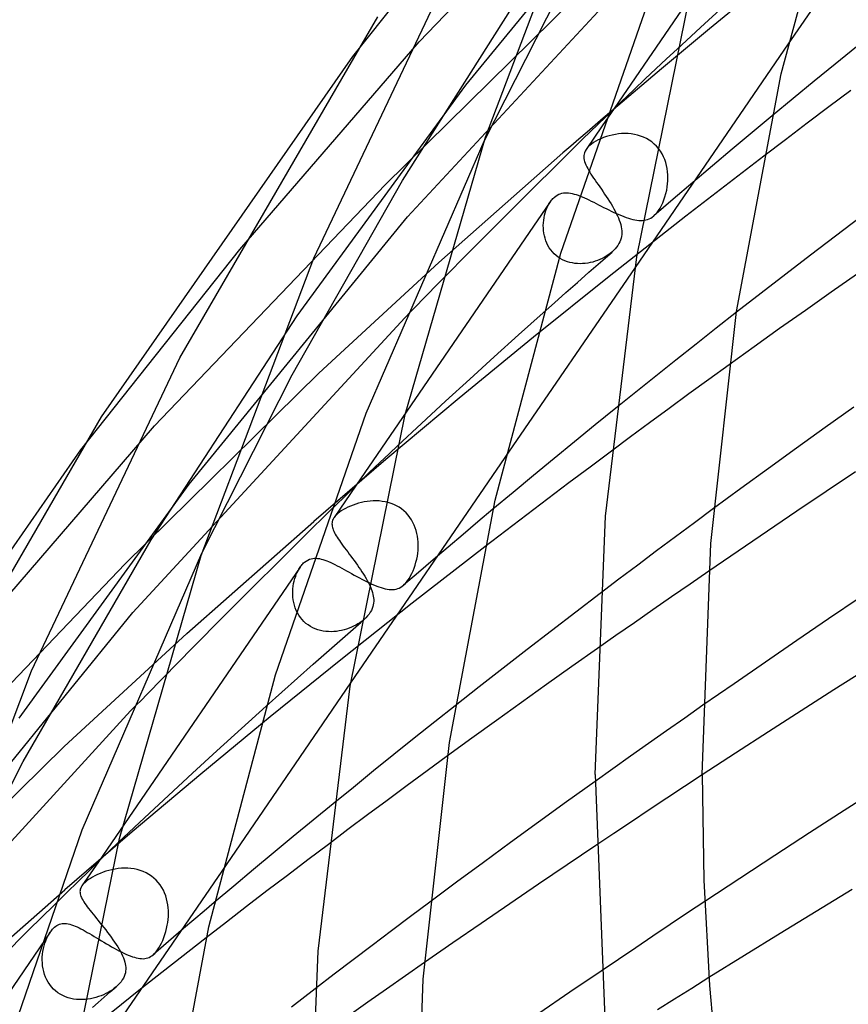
# Model space of a CAD drawing. Header units: millimetres. Extents: x -657 to 657, y -323 to 528.
# Tile 17 of 131: x -496 to -465, y 207 to 244. Entities that reach past the tile are written whole.
import ezdxf

# ---------------------------------------------------------------- set-up
doc = ezdxf.new("R2010")
doc.units = ezdxf.units.MM
doc.layers.add('HIDDEN', color=7, linetype='Continuous')
doc.layers.add('THICK', color=7, linetype='Continuous')

msp = doc.modelspace()

# ---------------------------------------------------------------- linework, layer by layer
at = {"layer": 'HIDDEN'}
for p, q in [((-480.824, 242.999), (-472.382, 251.811)), ((-479.087, 241.381), (-470.996, 251.242)), ((-466.576, 250.675), (-473.541, 240.505)), ((-483.307, 242.456), (-477.476, 249.776)), ((-481.264, 236.455), (-471.118, 247.389)), ((-478.404, 239.286), (-475.079, 245.834)), ((-481.455, 237.812), (-476.827, 245.11)), ((-468.148, 244.991), (-469.971, 243.492)), ((-482.101, 237.654), (-475.066, 244.577)), ((-470.306, 243.54), (-469.423, 244.35)), ((-469.971, 243.492), (-471.775, 241.987)), ((-471.183, 242.73), (-470.306, 243.54)), ((-487.525, 235.237), (-480.824, 242.999)), ((-467.031, 242.931), (-472.755, 234.573)), ((-471.775, 241.987), (-473.56, 240.477)), ((-485.393, 232.756), (-479.087, 241.381)), ((-473.641, 240.408), (-473.945, 240.148)), ((-474.704, 239.371), (-473.869, 240.186)), ((-473.945, 240.148), (-474.249, 239.888)), ((-467.637, 240.232), (-468.382, 239.612)), ((-474.552, 239.628), (-474.855, 239.367)), ((-473.984, 239.857), (-474.587, 238.977)), ((-474.249, 239.888), (-474.552, 239.628)), ((-473.378, 239.558), (-473.495, 239.541)), ((-473.26, 239.569), (-473.378, 239.558)), ((-473.141, 239.573), (-473.26, 239.569)), ((-473.021, 239.57), (-473.141, 239.573)), ((-472.902, 239.56), (-473.021, 239.57)), ((-472.783, 239.541), (-472.902, 239.56)), ((-468.382, 239.612), (-469.123, 238.991)), ((-475.636, 238.454), (-474.704, 239.371)), ((-474.855, 239.367), (-475.157, 239.107)), ((-474.383, 239.181), (-474.45, 239.127)), ((-474.307, 239.233), (-474.383, 239.181)), ((-474.223, 239.284), (-474.307, 239.233)), ((-474.133, 239.333), (-474.223, 239.284)), ((-474.037, 239.378), (-474.133, 239.333)), ((-473.936, 239.419), (-474.037, 239.378)), ((-473.831, 239.457), (-473.936, 239.419)), ((-473.722, 239.49), (-473.831, 239.457)), ((-473.61, 239.518), (-473.722, 239.49)), ((-473.495, 239.541), (-473.61, 239.518)), ((-472.666, 239.515), (-472.783, 239.541)), ((-472.551, 239.481), (-472.666, 239.515)), ((-472.44, 239.438), (-472.551, 239.481)), ((-472.332, 239.386), (-472.44, 239.438)), ((-472.229, 239.326), (-472.332, 239.386)), ((-472.131, 239.258), (-472.229, 239.326)), ((-472.039, 239.181), (-472.131, 239.258)), ((-471.955, 239.098), (-472.039, 239.181)), ((-480.091, 234.754), (-475.458, 238.846)), ((-475.157, 239.107), (-475.458, 238.846)), ((-474.65, 238.854), (-474.664, 238.802)), ((-474.627, 238.909), (-474.65, 238.854)), ((-474.591, 238.971), (-474.627, 238.909)), ((-474.574, 238.995), (-474.591, 238.971)), ((-474.555, 239.02), (-474.574, 238.995)), ((-474.533, 239.046), (-474.555, 239.02)), ((-474.508, 239.072), (-474.533, 239.046)), ((-474.481, 239.099), (-474.508, 239.072)), ((-474.45, 239.127), (-474.481, 239.099)), ((-471.877, 239.008), (-471.955, 239.098)), ((-471.808, 238.913), (-471.877, 239.008)), ((-471.746, 238.812), (-471.808, 238.913)), ((-471.693, 238.708), (-471.746, 238.812)), ((-469.123, 238.991), (-469.862, 238.369)), ((-476.648, 237.45), (-475.636, 238.454)), ((-474.671, 238.749), (-474.673, 238.694)), ((-474.673, 238.694), (-474.668, 238.639)), ((-474.664, 238.802), (-474.671, 238.749)), ((-474.668, 238.639), (-474.658, 238.582)), ((-474.658, 238.582), (-474.642, 238.523)), ((-474.642, 238.523), (-474.621, 238.462)), ((-474.621, 238.462), (-474.595, 238.398)), ((-471.647, 238.6), (-471.693, 238.708)), ((-471.61, 238.489), (-471.647, 238.6)), ((-471.579, 238.377), (-471.61, 238.489)), ((-467.946, 238.731), (-470.857, 236.49)), ((-474.595, 238.398), (-474.564, 238.333)), ((-474.564, 238.333), (-474.528, 238.264)), ((-471.557, 238.263), (-471.579, 238.377)), ((-471.541, 238.148), (-471.557, 238.263)), ((-471.531, 238.033), (-471.541, 238.148)), ((-469.862, 238.369), (-470.597, 237.746)), ((-485.579, 230.555), (-481.455, 237.812)), ((-471.54, 237.69), (-471.531, 237.804)), ((-471.528, 237.918), (-471.531, 238.033)), ((-471.531, 237.804), (-471.528, 237.918)), ((-470.597, 237.746), (-471.329, 237.122)), ((-490.722, 228.645), (-482.101, 237.654)), ((-477.726, 236.375), (-476.648, 237.45)), ((-475.553, 237.324), (-475.494, 237.341)), ((-475.494, 237.341), (-475.433, 237.352)), ((-475.433, 237.352), (-475.371, 237.358)), ((-475.371, 237.358), (-475.307, 237.358)), ((-475.307, 237.358), (-475.241, 237.353)), ((-475.241, 237.353), (-475.174, 237.343)), ((-475.174, 237.343), (-475.105, 237.329)), ((-471.605, 237.328), (-471.576, 237.451)), ((-471.576, 237.451), (-471.554, 237.579)), ((-471.554, 237.579), (-471.54, 237.69)), ((-475.928, 237.019), (-483.177, 226.434)), ((-475.977, 236.941), (-475.931, 237.014)), ((-475.931, 237.014), (-475.906, 237.049)), ((-475.906, 237.049), (-475.881, 237.083)), ((-475.881, 237.083), (-475.855, 237.114)), ((-475.855, 237.114), (-475.828, 237.143)), ((-475.828, 237.143), (-475.8, 237.171)), ((-475.8, 237.171), (-475.772, 237.197)), ((-475.772, 237.197), (-475.72, 237.238)), ((-475.72, 237.238), (-475.667, 237.273)), ((-475.667, 237.273), (-475.611, 237.302)), ((-475.611, 237.302), (-475.553, 237.324)), ((-475.105, 237.329), (-475.034, 237.311)), ((-475.034, 237.311), (-474.961, 237.29)), ((-474.961, 237.29), (-474.886, 237.264)), ((-474.886, 237.264), (-474.809, 237.235)), ((-474.809, 237.235), (-474.73, 237.203)), ((-474.73, 237.203), (-474.649, 237.168)), ((-474.649, 237.168), (-474.566, 237.13)), ((-474.566, 237.13), (-474.481, 237.09)), ((-474.481, 237.09), (-474.394, 237.048)), ((-474.394, 237.048), (-474.305, 237.004)), ((-474.305, 237.004), (-474.214, 236.958)), ((-471.329, 237.122), (-472.057, 236.498)), ((-471.771, 236.883), (-471.722, 236.985)), ((-471.722, 236.985), (-471.678, 237.094)), ((-471.678, 237.094), (-471.639, 237.208)), ((-471.639, 237.208), (-471.605, 237.328)), ((-476.141, 236.517), (-476.117, 236.608)), ((-476.117, 236.608), (-476.089, 236.696)), ((-476.089, 236.696), (-476.056, 236.781)), ((-476.056, 236.781), (-476.019, 236.863)), ((-476.019, 236.863), (-475.977, 236.941)), ((-474.214, 236.958), (-474.122, 236.911)), ((-474.122, 236.911), (-474.027, 236.863)), ((-474.027, 236.863), (-473.933, 236.815)), ((-473.933, 236.815), (-473.837, 236.767)), ((-473.837, 236.767), (-473.741, 236.719)), ((-473.741, 236.719), (-473.645, 236.673)), ((-473.645, 236.673), (-473.55, 236.627)), ((-473.55, 236.627), (-473.455, 236.584)), ((-471.996, 236.556), (-471.936, 236.624)), ((-471.936, 236.624), (-471.878, 236.701)), ((-471.878, 236.701), (-471.823, 236.788)), ((-471.823, 236.788), (-471.771, 236.883)), ((-489.419, 226.471), (-481.264, 236.455)), ((-478.854, 235.242), (-477.726, 236.375)), ((-476.187, 236.14), (-476.183, 236.236)), ((-476.183, 236.236), (-476.174, 236.331)), ((-476.174, 236.331), (-476.16, 236.425)), ((-476.16, 236.425), (-476.141, 236.517)), ((-470.857, 236.49), (-473.726, 234.234)), ((-473.455, 236.584), (-473.362, 236.543)), ((-473.362, 236.543), (-473.27, 236.504)), ((-473.27, 236.504), (-473.181, 236.468)), ((-473.181, 236.468), (-473.094, 236.436)), ((-473.094, 236.436), (-473.009, 236.408)), ((-473.009, 236.408), (-472.927, 236.383)), ((-472.927, 236.383), (-472.846, 236.362)), ((-472.846, 236.362), (-472.769, 236.345)), ((-472.769, 236.345), (-472.694, 236.333)), ((-472.694, 236.333), (-472.621, 236.325)), ((-472.621, 236.325), (-472.55, 236.322)), ((-472.55, 236.322), (-472.482, 236.324)), ((-472.482, 236.324), (-472.417, 236.331)), ((-472.417, 236.331), (-472.353, 236.343)), ((-472.353, 236.343), (-472.291, 236.361)), ((-472.291, 236.361), (-472.23, 236.385)), ((-472.23, 236.385), (-472.171, 236.416)), ((-472.171, 236.416), (-472.114, 236.453)), ((-472.114, 236.453), (-472.058, 236.496)), ((-472.058, 236.496), (-471.996, 236.556)), ((-476.186, 236.043), (-476.187, 236.14)), ((-476.179, 235.946), (-476.186, 236.043)), ((-476.167, 235.85), (-476.179, 235.946)), ((-476.148, 235.755), (-476.167, 235.85)), ((-476.124, 235.661), (-476.148, 235.755)), ((-476.094, 235.569), (-476.124, 235.661)), ((-476.057, 235.479), (-476.094, 235.569)), ((-493.471, 227.758), (-487.525, 235.237)), ((-480.016, 234.067), (-478.854, 235.242)), ((-476.014, 235.392), (-476.057, 235.479)), ((-475.965, 235.308), (-476.014, 235.392)), ((-475.91, 235.228), (-475.965, 235.308)), ((-475.849, 235.153), (-475.91, 235.228)), ((-475.782, 235.082), (-475.849, 235.153)), ((-473.622, 235.142), (-473.688, 235.088)), ((-475.71, 235.017), (-475.782, 235.082)), ((-475.633, 234.958), (-475.71, 235.017)), ((-475.552, 234.905), (-475.633, 234.958)), ((-475.467, 234.858), (-475.552, 234.905)), ((-475.379, 234.818), (-475.467, 234.858)), ((-475.288, 234.784), (-475.379, 234.818)), ((-475.196, 234.757), (-475.288, 234.784)), ((-474.34, 234.772), (-474.432, 234.75)), ((-474.249, 234.799), (-474.34, 234.772)), ((-474.16, 234.829), (-474.249, 234.799)), ((-474.074, 234.864), (-474.16, 234.829)), ((-473.99, 234.902), (-474.074, 234.864)), ((-473.91, 234.944), (-473.99, 234.902)), ((-473.832, 234.989), (-473.91, 234.944)), ((-473.758, 235.037), (-473.832, 234.989)), ((-473.688, 235.088), (-473.758, 235.037)), ((-484.584, 230.622), (-480.091, 234.754)), ((-475.101, 234.736), (-475.196, 234.757)), ((-475.006, 234.721), (-475.101, 234.736)), ((-474.91, 234.713), (-475.006, 234.721)), ((-474.814, 234.709), (-474.91, 234.713)), ((-474.717, 234.712), (-474.814, 234.709)), ((-474.622, 234.72), (-474.717, 234.712)), ((-474.526, 234.732), (-474.622, 234.72)), ((-474.432, 234.75), (-474.526, 234.732)), ((-473.726, 234.234), (-476.552, 231.965)), ((-491.528, 221.673), (-481.368, 232.689)), ((-490.851, 224.39), (-485.393, 232.756)), ((-477.117, 232.049), (-476.198, 232.871)), ((-468.966, 232.892), (-469.724, 232.298)), ((-469.724, 232.298), (-470.48, 231.703)), ((-476.552, 231.965), (-479.334, 229.683)), ((-478.03, 231.224), (-477.117, 232.049)), ((-470.48, 231.703), (-471.232, 231.107)), ((-478.938, 230.398), (-478.03, 231.224)), ((-471.232, 231.107), (-471.981, 230.51)), ((-469.242, 230.93), (-469.997, 230.384)), ((-491.821, 223.495), (-484.584, 230.622)), ((-488.947, 223.897), (-485.579, 230.555)), ((-479.84, 229.571), (-478.938, 230.398)), ((-471.981, 230.51), (-472.727, 229.912)), ((-469.997, 230.384), (-470.745, 229.841)), ((-479.334, 229.683), (-482.073, 227.387)), ((-472.727, 229.912), (-473.471, 229.313)), ((-470.745, 229.841), (-471.483, 229.301)), ((-480.736, 228.742), (-479.84, 229.571)), ((-471.483, 229.301), (-472.212, 228.765)), ((-497.575, 220.696), (-490.722, 228.645)), ((-481.627, 227.911), (-480.736, 228.742)), ((-472.212, 228.765), (-472.931, 228.234)), ((-472.931, 228.234), (-473.643, 227.705)), ((-477.62, 227.469), (-483.391, 219.043)), ((-482.073, 227.387), (-484.768, 225.079)), ((-495.779, 217.729), (-489.419, 226.471)), ((-483.578, 225.565), (-483.662, 225.518)), ((-483.489, 225.61), (-483.578, 225.565)), ((-483.396, 225.652), (-483.489, 225.61)), ((-483.298, 225.691), (-483.396, 225.652)), ((-483.197, 225.727), (-483.298, 225.691)), ((-483.094, 225.758), (-483.197, 225.727)), ((-482.987, 225.786), (-483.094, 225.758)), ((-482.879, 225.809), (-482.987, 225.786)), ((-482.768, 225.826), (-482.879, 225.809)), ((-482.657, 225.839), (-482.768, 225.826)), ((-482.544, 225.846), (-482.657, 225.839)), ((-482.431, 225.846), (-482.544, 225.846)), ((-482.319, 225.841), (-482.431, 225.846)), ((-482.206, 225.828), (-482.319, 225.841)), ((-482.095, 225.809), (-482.206, 225.828)), ((-481.985, 225.783), (-482.095, 225.809)), ((-481.878, 225.749), (-481.985, 225.783)), ((-481.774, 225.708), (-481.878, 225.749)), ((-481.673, 225.66), (-481.774, 225.708)), ((-481.576, 225.605), (-481.673, 225.66)), ((-481.484, 225.542), (-481.576, 225.605)), ((-485.068, 224.584), (-484.173, 225.464)), ((-483.995, 225.24), (-484.011, 225.216)), ((-483.976, 225.264), (-483.995, 225.24)), ((-483.954, 225.289), (-483.976, 225.264)), ((-483.93, 225.314), (-483.954, 225.289)), ((-483.903, 225.341), (-483.93, 225.314)), ((-483.873, 225.368), (-483.903, 225.341)), ((-483.81, 225.419), (-483.873, 225.368)), ((-483.739, 225.469), (-483.81, 225.419)), ((-483.662, 225.518), (-483.739, 225.469)), ((-481.397, 225.472), (-481.484, 225.542)), ((-481.316, 225.396), (-481.397, 225.472)), ((-481.242, 225.314), (-481.316, 225.396)), ((-481.174, 225.227), (-481.242, 225.314)), ((-481.113, 225.135), (-481.174, 225.227)), ((-478.068, 225.531), (-478.63, 225.059)), ((-469.826, 225.555), (-470.539, 225.028)), ((-489.506, 220.893), (-484.768, 225.079)), ((-481.059, 225.04), (-481.113, 225.135)), ((-481.012, 224.941), (-481.059, 225.04)), ((-480.972, 224.84), (-481.012, 224.941)), ((-480.938, 224.736), (-480.972, 224.84)), ((-478.63, 225.059), (-479.189, 224.588)), ((-470.539, 225.028), (-471.248, 224.501)), ((-486.039, 223.622), (-485.068, 224.584)), ((-480.911, 224.631), (-480.938, 224.736)), ((-480.89, 224.525), (-480.911, 224.631)), ((-480.875, 224.418), (-480.89, 224.525)), ((-479.189, 224.588), (-479.747, 224.115)), ((-471.248, 224.501), (-471.955, 223.974)), ((-495.632, 216.104), (-490.851, 224.39)), ((-478.373, 224.123), (-481.084, 222.017)), ((-480.866, 224.311), (-480.875, 224.418)), ((-480.87, 223.991), (-480.863, 224.097)), ((-480.862, 224.203), (-480.866, 224.311)), ((-480.863, 224.097), (-480.862, 224.203)), ((-479.747, 224.115), (-480.303, 223.642)), ((-480.918, 223.665), (-480.895, 223.785)), ((-480.895, 223.785), (-480.88, 223.887)), ((-480.88, 223.887), (-480.87, 223.991)), ((-471.955, 223.974), (-472.659, 223.445)), ((-500.62, 214.292), (-491.821, 223.495)), ((-485.276, 223.369), (-492.814, 212.362)), ((-487.072, 222.592), (-486.039, 223.622)), ((-485.325, 223.291), (-485.279, 223.365)), ((-485.279, 223.365), (-485.254, 223.4)), ((-485.254, 223.4), (-485.228, 223.434)), ((-485.228, 223.434), (-485.202, 223.466)), ((-485.202, 223.466), (-485.175, 223.496)), ((-485.175, 223.496), (-485.147, 223.524)), ((-485.147, 223.524), (-485.118, 223.55)), ((-485.118, 223.55), (-485.057, 223.597)), ((-485.057, 223.597), (-484.994, 223.635)), ((-484.994, 223.635), (-484.93, 223.664)), ((-484.93, 223.664), (-484.868, 223.684)), ((-484.868, 223.684), (-484.805, 223.696)), ((-484.805, 223.696), (-484.744, 223.701)), ((-484.744, 223.701), (-484.684, 223.701)), ((-484.684, 223.701), (-484.623, 223.696)), ((-484.623, 223.696), (-484.559, 223.686)), ((-484.559, 223.686), (-484.494, 223.672)), ((-484.494, 223.672), (-484.427, 223.653)), ((-484.427, 223.653), (-484.357, 223.631)), ((-484.357, 223.631), (-484.285, 223.604)), ((-484.285, 223.604), (-484.211, 223.574)), ((-484.211, 223.574), (-484.135, 223.54)), ((-484.135, 223.54), (-484.056, 223.503)), ((-484.056, 223.503), (-483.975, 223.464)), ((-483.975, 223.464), (-483.892, 223.421)), ((-483.892, 223.421), (-483.807, 223.376)), ((-483.807, 223.376), (-483.719, 223.33)), ((-481.015, 223.33), (-480.978, 223.437)), ((-480.978, 223.437), (-480.946, 223.549)), ((-480.946, 223.549), (-480.918, 223.665)), ((-480.303, 223.642), (-480.857, 223.169)), ((-472.659, 223.445), (-473.361, 222.916)), ((-485.473, 222.945), (-485.443, 223.037)), ((-485.443, 223.037), (-485.408, 223.126)), ((-485.408, 223.126), (-485.369, 223.211)), ((-485.369, 223.211), (-485.325, 223.291)), ((-483.719, 223.33), (-483.629, 223.281)), ((-483.629, 223.281), (-483.538, 223.23)), ((-483.538, 223.23), (-483.445, 223.179)), ((-483.445, 223.179), (-483.351, 223.127)), ((-483.351, 223.127), (-483.255, 223.074)), ((-483.255, 223.074), (-483.159, 223.021)), ((-483.159, 223.021), (-483.062, 222.969)), ((-480.857, 223.169), (-481.409, 222.695)), ((-481.195, 222.953), (-481.146, 223.038)), ((-481.146, 223.038), (-481.099, 223.129)), ((-481.099, 223.129), (-481.055, 223.227)), ((-481.055, 223.227), (-481.015, 223.33)), ((-470.002, 223.219), (-470.702, 222.737)), ((-485.547, 222.552), (-485.536, 222.653)), ((-485.536, 222.653), (-485.52, 222.752)), ((-485.52, 222.752), (-485.499, 222.85)), ((-485.499, 222.85), (-485.473, 222.945)), ((-483.062, 222.969), (-482.966, 222.919)), ((-482.966, 222.919), (-482.87, 222.869)), ((-482.87, 222.869), (-482.775, 222.822)), ((-482.775, 222.822), (-482.682, 222.777)), ((-482.724, 222.788), (-482.686, 222.711)), ((-482.686, 222.711), (-482.652, 222.636)), ((-482.682, 222.777), (-482.591, 222.735)), ((-482.652, 222.636), (-482.621, 222.563)), ((-482.591, 222.735), (-482.502, 222.697)), ((-482.502, 222.697), (-482.415, 222.661)), ((-482.415, 222.661), (-482.33, 222.63)), ((-482.33, 222.63), (-482.249, 222.602)), ((-481.518, 222.616), (-481.464, 222.652)), ((-481.464, 222.652), (-481.41, 222.693)), ((-481.41, 222.693), (-481.354, 222.746)), ((-481.354, 222.746), (-481.299, 222.807)), ((-481.299, 222.807), (-481.246, 222.876)), ((-481.246, 222.876), (-481.195, 222.953)), ((-473.361, 222.916), (-474.06, 222.386)), ((-470.702, 222.737), (-471.399, 222.255)), ((-488.154, 221.507), (-487.072, 222.592)), ((-485.552, 222.451), (-485.547, 222.552)), ((-485.552, 222.348), (-485.552, 222.451)), ((-485.546, 222.246), (-485.552, 222.348)), ((-482.621, 222.563), (-482.595, 222.49)), ((-482.595, 222.49), (-482.572, 222.418)), ((-482.572, 222.418), (-482.554, 222.348)), ((-482.554, 222.348), (-482.541, 222.283)), ((-482.541, 222.283), (-482.532, 222.219)), ((-482.249, 222.602), (-482.17, 222.579)), ((-482.17, 222.579), (-482.093, 222.56)), ((-482.093, 222.56), (-482.019, 222.546)), ((-482.019, 222.546), (-481.948, 222.536)), ((-481.948, 222.536), (-481.88, 222.532)), ((-481.88, 222.532), (-481.814, 222.532)), ((-481.814, 222.532), (-481.751, 222.538)), ((-481.751, 222.538), (-481.69, 222.549)), ((-481.69, 222.549), (-481.631, 222.566)), ((-481.631, 222.566), (-481.574, 222.588)), ((-481.574, 222.588), (-481.518, 222.616)), ((-471.399, 222.255), (-472.093, 221.773)), ((-485.534, 222.144), (-485.546, 222.246)), ((-485.515, 222.044), (-485.534, 222.144)), ((-485.49, 221.944), (-485.515, 222.044)), ((-485.459, 221.847), (-485.49, 221.944)), ((-481.084, 222.017), (-483.757, 219.899)), ((-482.558, 221.893), (-482.582, 221.823)), ((-482.541, 221.961), (-482.558, 221.893)), ((-482.531, 222.027), (-482.541, 221.961)), ((-482.532, 222.219), (-482.527, 222.156)), ((-482.527, 222.092), (-482.531, 222.027)), ((-482.527, 222.156), (-482.527, 222.092)), ((-499.742, 211.57), (-491.528, 221.673)), ((-485.421, 221.753), (-485.459, 221.847)), ((-485.377, 221.661), (-485.421, 221.753)), ((-485.326, 221.573), (-485.377, 221.661)), ((-485.268, 221.489), (-485.326, 221.573)), ((-482.755, 221.545), (-482.818, 221.479)), ((-482.701, 221.613), (-482.755, 221.545)), ((-482.653, 221.682), (-482.701, 221.613)), ((-482.614, 221.753), (-482.653, 221.682)), ((-482.582, 221.823), (-482.614, 221.753)), ((-472.093, 221.773), (-472.785, 221.291)), ((-489.272, 220.379), (-488.154, 221.507)), ((-485.204, 221.41), (-485.268, 221.489)), ((-485.134, 221.336), (-485.204, 221.41)), ((-485.058, 221.268), (-485.134, 221.336)), ((-484.977, 221.207), (-485.058, 221.268)), ((-484.892, 221.152), (-484.977, 221.207)), ((-484.803, 221.104), (-484.892, 221.152)), ((-483.276, 221.16), (-483.361, 221.121)), ((-483.194, 221.203), (-483.276, 221.16)), ((-483.114, 221.249), (-483.194, 221.203)), ((-483.037, 221.299), (-483.114, 221.249)), ((-482.963, 221.353), (-483.037, 221.299)), ((-483, 221.316), (-482.981, 221.332)), ((-482.981, 221.332), (-482.962, 221.349)), ((-482.892, 221.41), (-482.963, 221.353)), ((-482.962, 221.349), (-482.943, 221.366)), ((-482.943, 221.366), (-482.924, 221.382)), ((-482.924, 221.382), (-482.905, 221.399)), ((-482.905, 221.399), (-482.886, 221.415)), ((-482.818, 221.479), (-482.886, 221.415)), ((-472.785, 221.291), (-473.474, 220.81)), ((-494.101, 216.667), (-489.506, 220.893)), ((-484.711, 221.062), (-484.803, 221.104)), ((-484.616, 221.028), (-484.711, 221.062)), ((-484.519, 221.001), (-484.616, 221.028)), ((-484.42, 220.98), (-484.519, 221.001)), ((-484.321, 220.966), (-484.42, 220.98)), ((-484.221, 220.958), (-484.321, 220.966)), ((-484.12, 220.956), (-484.221, 220.958)), ((-484.02, 220.96), (-484.12, 220.956)), ((-483.92, 220.969), (-484.02, 220.96)), ((-483.822, 220.983), (-483.92, 220.969)), ((-483.725, 221.002), (-483.822, 220.983)), ((-483.63, 221.026), (-483.725, 221.002)), ((-483.538, 221.054), (-483.63, 221.026)), ((-483.448, 221.086), (-483.538, 221.054)), ((-483.361, 221.121), (-483.448, 221.086)), ((-473.474, 220.81), (-474.158, 220.328)), ((-490.412, 219.221), (-489.272, 220.379)), ((-483.757, 219.899), (-486.394, 217.769)), ((-470.222, 218.206), (-470.903, 217.73)), ((-501.787, 206.892), (-491.612, 217.993)), ((-487.472, 217.34), (-486.551, 218.171)), ((-479.477, 218.191), (-480.245, 217.583)), ((-486.394, 217.769), (-488.993, 215.628)), ((-480.245, 217.583), (-481.01, 216.974)), ((-470.903, 217.73), (-471.58, 217.254)), ((-488.387, 216.507), (-487.472, 217.34)), ((-471.58, 217.254), (-472.254, 216.78)), ((-481.01, 216.974), (-481.772, 216.363)), ((-472.254, 216.78), (-472.924, 216.306)), ((-501.542, 209.336), (-494.101, 216.667)), ((-489.296, 215.673), (-488.387, 216.507)), ((-481.772, 216.363), (-482.531, 215.752)), ((-499.49, 208.508), (-495.632, 216.104)), ((-479.763, 216.315), (-480.525, 215.757)), ((-472.924, 216.306), (-473.589, 215.834)), ((-488.993, 215.628), (-491.554, 213.475)), ((-490.2, 214.837), (-489.296, 215.673)), ((-482.531, 215.752), (-483.287, 215.14)), ((-480.525, 215.757), (-481.278, 215.203)), ((-473.589, 215.834), (-474.25, 215.363)), ((-470.25, 215.601), (-470.909, 215.167)), ((-483.287, 215.14), (-484.04, 214.527)), ((-481.278, 215.203), (-482.019, 214.654)), ((-470.909, 215.167), (-471.569, 214.731)), ((-491.098, 213.999), (-490.2, 214.837)), ((-482.019, 214.654), (-482.756, 214.107)), ((-471.569, 214.731), (-472.231, 214.293)), ((-472.231, 214.293), (-472.894, 213.853)), ((-492.063, 213.087), (-491.098, 213.999)), ((-482.756, 214.107), (-483.489, 213.558)), ((-472.894, 213.853), (-473.557, 213.41)), ((-491.554, 213.475), (-494.078, 211.312)), ((-483.489, 213.558), (-484.221, 213.008)), ((-473.557, 213.41), (-474.22, 212.966)), ((-488.209, 212.008), (-494.025, 203.516)), ((-492.642, 211.966), (-492.748, 211.925)), ((-492.534, 212.003), (-492.642, 211.966)), ((-492.422, 212.036), (-492.534, 212.003)), ((-492.309, 212.063), (-492.422, 212.036)), ((-492.193, 212.086), (-492.309, 212.063)), ((-492.076, 212.103), (-492.193, 212.086)), ((-491.958, 212.114), (-492.076, 212.103)), ((-491.839, 212.118), (-491.958, 212.114)), ((-491.72, 212.116), (-491.839, 212.118)), ((-491.602, 212.107), (-491.72, 212.116)), ((-491.485, 212.09), (-491.602, 212.107)), ((-491.369, 212.066), (-491.485, 212.09)), ((-491.256, 212.033), (-491.369, 212.066)), ((-491.145, 211.993), (-491.256, 212.033)), ((-491.038, 211.944), (-491.145, 211.993)), ((-493.301, 211.602), (-493.328, 211.577)), ((-493.246, 211.647), (-493.301, 211.602)), ((-493.183, 211.693), (-493.246, 211.647)), ((-493.113, 211.739), (-493.183, 211.693)), ((-493.034, 211.786), (-493.113, 211.739)), ((-492.946, 211.834), (-493.034, 211.786)), ((-492.849, 211.881), (-492.946, 211.834)), ((-492.748, 211.925), (-492.849, 211.881)), ((-490.935, 211.888), (-491.038, 211.944)), ((-490.837, 211.823), (-490.935, 211.888)), ((-490.745, 211.751), (-490.837, 211.823)), ((-490.66, 211.672), (-490.745, 211.751)), ((-490.581, 211.586), (-490.66, 211.672)), ((-490.51, 211.495), (-490.581, 211.586)), ((-498.922, 207.032), (-494.078, 211.312)), ((-493.417, 211.481), (-493.434, 211.457)), ((-493.398, 211.505), (-493.417, 211.481)), ((-493.377, 211.529), (-493.398, 211.505)), ((-493.354, 211.553), (-493.377, 211.529)), ((-493.328, 211.577), (-493.354, 211.553)), ((-490.446, 211.399), (-490.51, 211.495)), ((-490.39, 211.298), (-490.446, 211.399)), ((-490.342, 211.194), (-490.39, 211.298)), ((-490.301, 211.087), (-490.342, 211.194)), ((-490.267, 210.978), (-490.301, 211.087)), ((-490.241, 210.867), (-490.267, 210.978)), ((-490.221, 210.755), (-490.241, 210.867)), ((-480.426, 210.854), (-481.146, 210.315)), ((-470.152, 210.874), (-470.798, 210.444)), ((-495.413, 209.809), (-494.471, 210.741)), ((-490.207, 210.643), (-490.221, 210.755)), ((-490.2, 210.531), (-490.207, 210.643)), ((-490.198, 210.419), (-490.2, 210.531)), ((-488.87, 210.507), (-489.251, 210.183)), ((-488.489, 210.83), (-488.87, 210.507)), ((-490.223, 210.092), (-490.21, 210.199)), ((-490.21, 210.199), (-490.202, 210.308)), ((-490.202, 210.308), (-490.198, 210.419)), ((-489.251, 210.183), (-489.632, 209.859)), ((-481.146, 210.315), (-481.864, 209.776)), ((-470.798, 210.444), (-471.444, 210.013)), ((-496.417, 208.81), (-495.413, 209.809)), ((-494.615, 209.733), (-494.588, 209.771)), ((-494.588, 209.771), (-494.561, 209.805)), ((-494.561, 209.805), (-494.534, 209.836)), ((-494.534, 209.836), (-494.509, 209.864)), ((-494.509, 209.864), (-494.483, 209.889)), ((-494.483, 209.889), (-494.459, 209.911)), ((-494.459, 209.911), (-494.413, 209.947)), ((-494.413, 209.947), (-494.369, 209.977)), ((-494.369, 209.977), (-494.322, 210.002)), ((-494.322, 210.002), (-494.274, 210.022)), ((-494.274, 210.022), (-494.225, 210.037)), ((-494.225, 210.037), (-494.172, 210.047)), ((-494.172, 210.047), (-494.118, 210.052)), ((-494.118, 210.052), (-494.062, 210.052)), ((-494.062, 210.052), (-494.004, 210.047)), ((-494.004, 210.047), (-493.944, 210.037)), ((-493.944, 210.037), (-493.882, 210.023)), ((-493.882, 210.023), (-493.818, 210.004)), ((-493.818, 210.004), (-493.753, 209.98)), ((-493.753, 209.98), (-493.685, 209.953)), ((-493.685, 209.953), (-493.615, 209.922)), ((-493.615, 209.922), (-493.542, 209.888)), ((-493.542, 209.888), (-493.468, 209.85)), ((-493.468, 209.85), (-493.391, 209.81)), ((-493.391, 209.81), (-493.312, 209.766)), ((-493.312, 209.766), (-493.231, 209.72)), ((-492.759, 210.079), (-492.688, 209.99)), ((-492.688, 209.99), (-492.616, 209.9)), ((-492.616, 209.9), (-492.545, 209.81)), ((-492.545, 209.81), (-492.474, 209.718)), ((-490.33, 209.636), (-490.296, 209.75)), ((-490.296, 209.75), (-490.266, 209.867)), ((-490.266, 209.867), (-490.241, 209.987)), ((-490.241, 209.987), (-490.223, 210.092)), ((-489.632, 209.859), (-490.011, 209.535)), ((-481.864, 209.776), (-482.579, 209.235)), ((-471.444, 210.013), (-472.09, 209.58)), ((-494.619, 209.728), (-502.503, 198.216)), ((-494.817, 209.313), (-494.783, 209.408)), ((-494.783, 209.408), (-494.746, 209.499)), ((-494.746, 209.499), (-494.704, 209.584)), ((-494.704, 209.584), (-494.66, 209.664)), ((-494.66, 209.664), (-494.615, 209.733)), ((-493.231, 209.72), (-493.148, 209.672)), ((-493.148, 209.672), (-493.062, 209.622)), ((-493.062, 209.622), (-492.975, 209.57)), ((-492.975, 209.57), (-492.886, 209.516)), ((-492.886, 209.516), (-492.795, 209.461)), ((-492.795, 209.461), (-492.703, 209.406)), ((-492.703, 209.406), (-492.609, 209.35)), ((-492.474, 209.718), (-492.405, 209.627)), ((-492.405, 209.627), (-492.337, 209.535)), ((-492.337, 209.535), (-492.272, 209.445)), ((-492.272, 209.445), (-492.21, 209.355)), ((-488.787, 209.515), (-491.3, 207.545)), ((-490.457, 209.321), (-490.412, 209.42)), ((-490.412, 209.42), (-490.369, 209.525)), ((-490.011, 209.535), (-490.389, 209.211)), ((-490.369, 209.525), (-490.33, 209.636)), ((-472.09, 209.58), (-472.735, 209.146)), ((-494.905, 208.901), (-494.891, 209.008)), ((-494.891, 209.008), (-494.871, 209.112)), ((-494.871, 209.112), (-494.846, 209.214)), ((-494.846, 209.214), (-494.817, 209.313)), ((-492.609, 209.35), (-492.515, 209.294)), ((-492.515, 209.294), (-492.42, 209.239)), ((-492.42, 209.239), (-492.326, 209.185)), ((-492.326, 209.185), (-492.232, 209.132)), ((-492.232, 209.132), (-492.139, 209.081)), ((-492.21, 209.355), (-492.151, 209.267)), ((-492.151, 209.267), (-492.095, 209.18)), ((-492.139, 209.081), (-492.048, 209.033)), ((-492.095, 209.18), (-492.043, 209.093)), ((-492.048, 209.033), (-491.959, 208.987)), ((-492.043, 209.093), (-491.995, 209.009)), ((-491.995, 209.009), (-491.952, 208.926)), ((-490.389, 209.211), (-490.767, 208.886)), ((-490.66, 208.996), (-490.607, 209.064)), ((-490.607, 209.064), (-490.555, 209.142)), ((-490.555, 209.142), (-490.505, 209.228)), ((-490.505, 209.228), (-490.457, 209.321)), ((-482.579, 209.235), (-483.292, 208.694)), ((-472.735, 209.146), (-473.38, 208.711)), ((-494.916, 208.685), (-494.913, 208.793)), ((-494.912, 208.576), (-494.916, 208.685)), ((-494.913, 208.793), (-494.905, 208.901)), ((-491.959, 208.987), (-491.871, 208.944)), ((-491.952, 208.926), (-491.913, 208.845)), ((-491.913, 208.845), (-491.88, 208.766)), ((-491.88, 208.766), (-491.851, 208.688)), ((-491.871, 208.944), (-491.787, 208.905)), ((-491.851, 208.688), (-491.828, 208.612)), ((-491.787, 208.905), (-491.704, 208.87)), ((-491.704, 208.87), (-491.625, 208.838)), ((-491.625, 208.838), (-491.548, 208.81)), ((-491.548, 208.81), (-491.474, 208.787)), ((-491.474, 208.787), (-491.402, 208.768)), ((-491.402, 208.768), (-491.333, 208.753)), ((-491.333, 208.753), (-491.267, 208.743)), ((-491.267, 208.743), (-491.204, 208.738)), ((-491.204, 208.738), (-491.143, 208.737)), ((-491.143, 208.737), (-491.085, 208.742)), ((-491.085, 208.742), (-491.029, 208.751)), ((-491.029, 208.751), (-490.975, 208.766)), ((-490.975, 208.766), (-490.922, 208.786)), ((-490.922, 208.786), (-490.87, 208.812)), ((-490.87, 208.812), (-490.819, 208.845)), ((-490.819, 208.845), (-490.769, 208.884)), ((-490.769, 208.884), (-490.714, 208.936)), ((-490.714, 208.936), (-490.66, 208.996)), ((-483.292, 208.694), (-484.003, 208.152)), ((-473.38, 208.711), (-474.024, 208.275)), ((-494.902, 208.468), (-494.912, 208.576)), ((-494.885, 208.36), (-494.902, 208.468)), ((-494.862, 208.254), (-494.885, 208.36)), ((-491.828, 208.612), (-491.812, 208.544)), ((-491.812, 208.544), (-491.801, 208.477)), ((-491.799, 208.276), (-491.81, 208.209)), ((-491.801, 208.477), (-491.795, 208.41)), ((-491.794, 208.343), (-491.799, 208.276)), ((-491.795, 208.41), (-491.794, 208.343)), ((-480.627, 208.591), (-481.337, 208.097)), ((-494.831, 208.15), (-494.862, 208.254)), ((-494.793, 208.049), (-494.831, 208.15)), ((-494.748, 207.951), (-494.793, 208.049)), ((-494.696, 207.857), (-494.748, 207.951)), ((-491.924, 207.942), (-491.971, 207.875)), ((-491.884, 208.008), (-491.924, 207.942)), ((-491.852, 208.075), (-491.884, 208.008)), ((-491.827, 208.142), (-491.852, 208.075)), ((-491.81, 208.209), (-491.827, 208.142)), ((-484.003, 208.152), (-484.711, 207.61)), ((-481.337, 208.097), (-482.043, 207.603)), ((-470, 208.029), (-470.642, 207.628)), ((-494.636, 207.767), (-494.696, 207.857)), ((-494.57, 207.682), (-494.636, 207.767)), ((-494.497, 207.603), (-494.57, 207.682)), ((-494.418, 207.53), (-494.497, 207.603)), ((-491.3, 207.545), (-493.782, 205.564)), ((-492.295, 207.575), (-492.373, 207.524)), ((-492.372, 207.495), (-492.148, 207.69)), ((-492.222, 207.629), (-492.295, 207.575)), ((-492.153, 207.686), (-492.222, 207.629)), ((-492.086, 207.747), (-492.153, 207.686)), ((-492.025, 207.81), (-492.086, 207.747)), ((-491.971, 207.875), (-492.025, 207.81)), ((-482.043, 207.603), (-482.746, 207.11)), ((-470.642, 207.628), (-471.283, 207.227)), ((-494.332, 207.465), (-494.418, 207.53)), ((-494.242, 207.406), (-494.332, 207.465)), ((-494.148, 207.355), (-494.242, 207.406)), ((-494.051, 207.312), (-494.148, 207.355)), ((-493.95, 207.276), (-494.051, 207.312)), ((-493.847, 207.248), (-493.95, 207.276)), ((-493.742, 207.227), (-493.847, 207.248)), ((-493.637, 207.213), (-493.742, 207.227)), ((-493.531, 207.205), (-493.637, 207.213)), ((-493.424, 207.205), (-493.531, 207.205)), ((-493.318, 207.21), (-493.424, 207.205)), ((-493.213, 207.221), (-493.318, 207.21)), ((-493.109, 207.238), (-493.213, 207.221)), ((-493.008, 207.259), (-493.109, 207.238)), ((-492.908, 207.286), (-493.008, 207.259)), ((-492.811, 207.317), (-492.908, 207.286)), ((-492.82, 207.103), (-492.596, 207.299)), ((-492.718, 207.351), (-492.811, 207.317)), ((-492.627, 207.389), (-492.718, 207.351)), ((-492.539, 207.431), (-492.627, 207.389)), ((-492.596, 207.299), (-492.372, 207.495)), ((-492.455, 207.476), (-492.539, 207.431)), ((-492.373, 207.524), (-492.455, 207.476)), ((-471.283, 207.227), (-471.922, 206.825)), ((-493.043, 206.908), (-492.82, 207.103)), ((-482.746, 207.11), (-483.445, 206.618))]:
    msp.add_line(p, q, dxfattribs=at)
at = {"layer": 'THICK'}
for p, q in [((-467.292, 241.803), (-464.875, 250.862)), ((-478.353, 239.438), (-474.221, 250.331)), ((-462.116, 250.108), (-467.031, 242.931)), ((-484.77, 234.915), (-479.322, 246.377)), ((-475.537, 235.104), (-472.197, 244.703)), ((-472.692, 234.967), (-470.665, 244.924)), ((-489.773, 231.186), (-482.377, 243.93)), ((-471.582, 242.359), (-471.183, 242.73)), ((-464.484, 242.815), (-465.277, 242.171)), ((-492.699, 228.982), (-483.307, 242.456)), ((-471.979, 241.988), (-471.582, 242.359)), ((-465.277, 242.171), (-466.067, 241.525)), ((-472.375, 241.617), (-471.979, 241.988)), ((-468.961, 232.927), (-467.292, 241.803)), ((-472.794, 241.221), (-472.375, 241.617)), ((-466.067, 241.525), (-466.854, 240.879)), ((-473.294, 240.743), (-472.794, 241.221)), ((-464.698, 241.178), (-465.515, 240.568)), ((-473.869, 240.186), (-473.294, 240.743)), ((-466.854, 240.879), (-467.637, 240.232)), ((-473.541, 240.505), (-473.984, 239.857)), ((-473.627, 240.419), (-473.641, 240.408)), ((-473.614, 240.431), (-473.627, 240.419)), ((-473.6, 240.442), (-473.614, 240.431)), ((-473.587, 240.454), (-473.6, 240.442)), ((-473.573, 240.465), (-473.587, 240.454)), ((-473.56, 240.477), (-473.573, 240.465)), ((-465.515, 240.568), (-466.329, 239.957)), ((-466.329, 239.957), (-467.139, 239.344)), ((-482.807, 229.124), (-478.404, 239.286)), ((-481.346, 229.078), (-478.353, 239.438)), ((-467.139, 239.344), (-467.946, 238.731)), ((-474.528, 238.264), (-474.491, 238.198)), ((-474.491, 238.198), (-474.45, 238.129)), ((-474.45, 238.129), (-474.405, 238.058)), ((-474.405, 238.058), (-474.357, 237.984)), ((-474.357, 237.984), (-474.306, 237.907)), ((-474.306, 237.907), (-474.253, 237.828)), ((-474.253, 237.828), (-474.197, 237.747)), ((-474.197, 237.747), (-474.139, 237.663)), ((-474.139, 237.663), (-474.079, 237.577)), ((-474.079, 237.577), (-474.018, 237.489)), ((-474.018, 237.489), (-473.956, 237.4)), ((-473.956, 237.4), (-473.895, 237.31)), ((-473.895, 237.31), (-473.833, 237.219)), ((-473.833, 237.219), (-473.773, 237.128)), ((-473.773, 237.128), (-473.714, 237.037)), ((-473.714, 237.037), (-473.657, 236.946)), ((-473.657, 236.946), (-473.603, 236.855)), ((-473.603, 236.855), (-473.551, 236.765)), ((-473.551, 236.765), (-473.503, 236.677)), ((-473.503, 236.677), (-473.458, 236.59)), ((-473.458, 236.59), (-473.416, 236.503)), ((-473.416, 236.503), (-473.379, 236.418)), ((-473.379, 236.418), (-473.346, 236.334)), ((-473.346, 236.334), (-473.318, 236.251)), ((-473.318, 236.251), (-473.294, 236.169)), ((-464.331, 236.453), (-465.266, 235.744)), ((-473.294, 236.169), (-473.275, 236.088)), ((-473.275, 236.088), (-473.263, 236.015)), ((-473.263, 236.015), (-473.256, 235.943)), ((-473.256, 235.943), (-473.253, 235.872)), ((-473.253, 235.872), (-473.256, 235.801)), ((-473.327, 235.525), (-473.36, 235.458)), ((-473.3, 235.593), (-473.327, 235.525)), ((-473.28, 235.662), (-473.3, 235.593)), ((-473.265, 235.731), (-473.28, 235.662)), ((-473.256, 235.801), (-473.265, 235.731)), ((-465.266, 235.744), (-466.198, 235.033)), ((-474.051, 234.768), (-473.618, 235.146)), ((-473.558, 235.201), (-473.622, 235.142)), ((-473.499, 235.262), (-473.558, 235.201)), ((-473.447, 235.326), (-473.499, 235.262)), ((-473.4, 235.391), (-473.447, 235.326)), ((-473.36, 235.458), (-473.4, 235.391)), ((-488.978, 223.802), (-484.77, 234.915)), ((-477.993, 225.867), (-475.537, 235.104)), ((-474.483, 234.389), (-474.051, 234.768)), ((-473.863, 225.275), (-472.692, 234.967)), ((-466.198, 235.033), (-467.125, 234.321)), ((-472.755, 234.573), (-477.62, 227.469)), ((-480.241, 233.839), (-480.016, 234.067)), ((-474.913, 234.01), (-474.483, 234.389)), ((-467.125, 234.321), (-468.048, 233.607)), ((-464.447, 234.335), (-465.424, 233.65)), ((-480.465, 233.61), (-480.241, 233.839)), ((-475.343, 233.631), (-474.913, 234.01)), ((-480.916, 233.151), (-480.691, 233.381)), ((-480.691, 233.381), (-480.465, 233.61)), ((-475.771, 233.251), (-475.343, 233.631)), ((-468.048, 233.607), (-468.966, 232.892)), ((-465.424, 233.65), (-466.393, 232.966)), ((-481.368, 232.689), (-481.142, 232.92)), ((-481.142, 232.92), (-480.916, 233.151)), ((-476.198, 232.871), (-475.771, 233.251)), ((-469.93, 224.257), (-468.961, 232.927)), ((-466.393, 232.966), (-467.353, 232.284)), ((-467.353, 232.284), (-468.303, 231.605)), ((-468.303, 231.605), (-469.242, 230.93)), ((-495.319, 219.498), (-489.773, 231.186)), ((-473.471, 229.313), (-474.245, 228.685)), ((-464.576, 229.353), (-465.657, 228.583)), ((-500.224, 215.995), (-492.699, 228.982)), ((-486.199, 219.347), (-482.807, 229.124)), ((-483.412, 218.915), (-481.346, 229.078)), ((-474.245, 228.685), (-475.017, 228.057)), ((-465.657, 228.583), (-466.723, 227.817)), ((-481.949, 227.609), (-481.627, 227.911)), ((-475.017, 228.057), (-475.785, 227.427)), ((-466.723, 227.817), (-467.774, 227.056)), ((-503.022, 214.033), (-493.471, 227.758)), ((-482.295, 227.282), (-481.949, 227.609)), ((-475.785, 227.427), (-476.549, 226.796)), ((-473.643, 227.705), (-474.439, 227.11)), ((-482.694, 226.9), (-482.295, 227.282)), ((-474.439, 227.11), (-475.232, 226.515)), ((-467.774, 227.056), (-468.809, 226.302)), ((-483.143, 226.467), (-482.694, 226.9)), ((-476.549, 226.796), (-477.31, 226.164)), ((-464.514, 226.935), (-465.614, 226.2)), ((-483.177, 226.434), (-484.008, 225.221)), ((-483.637, 225.988), (-483.143, 226.467)), ((-475.232, 226.515), (-476.022, 225.918)), ((-468.809, 226.302), (-469.826, 225.555)), ((-484.173, 225.464), (-483.637, 225.988)), ((-477.31, 226.164), (-478.068, 225.531)), ((-465.614, 226.2), (-466.714, 225.459)), ((-479.689, 216.817), (-477.993, 225.867)), ((-476.022, 225.918), (-476.809, 225.321)), ((-484.011, 225.216), (-484.041, 225.166)), ((-476.809, 225.321), (-477.592, 224.723)), ((-474.25, 215.624), (-473.863, 225.275)), ((-466.714, 225.459), (-467.813, 224.715)), ((-484.083, 225.035), (-484.087, 224.991)), ((-484.087, 224.991), (-484.085, 224.947)), ((-484.085, 224.947), (-484.08, 224.902)), ((-484.074, 225.078), (-484.083, 225.035)), ((-484.08, 224.902), (-484.07, 224.855)), ((-484.061, 225.121), (-484.074, 225.078)), ((-484.07, 224.855), (-484.056, 224.807)), ((-484.041, 225.166), (-484.061, 225.121)), ((-484.056, 224.807), (-484.038, 224.758)), ((-484.038, 224.758), (-484.017, 224.708)), ((-484.017, 224.708), (-483.991, 224.655)), ((-483.991, 224.655), (-483.962, 224.601)), ((-483.962, 224.601), (-483.929, 224.544)), ((-483.929, 224.544), (-483.893, 224.486)), ((-483.893, 224.486), (-483.854, 224.425)), ((-477.592, 224.723), (-478.373, 224.123)), ((-467.813, 224.715), (-468.909, 223.968)), ((-483.854, 224.425), (-483.811, 224.361)), ((-483.811, 224.361), (-483.765, 224.296)), ((-483.765, 224.296), (-483.717, 224.228)), ((-483.717, 224.228), (-483.666, 224.158)), ((-483.666, 224.158), (-483.613, 224.086)), ((-470.25, 215.624), (-469.93, 224.257)), ((-493.418, 213.546), (-488.947, 223.897)), ((-492.027, 213.232), (-488.978, 223.802)), ((-483.613, 224.086), (-483.557, 224.012)), ((-483.557, 224.012), (-483.5, 223.935)), ((-483.5, 223.935), (-483.441, 223.856)), ((-483.441, 223.856), (-483.381, 223.776)), ((-483.381, 223.776), (-483.32, 223.695)), ((-468.909, 223.968), (-470.002, 223.219)), ((-483.32, 223.695), (-483.259, 223.612)), ((-483.259, 223.612), (-483.198, 223.528)), ((-483.198, 223.528), (-483.138, 223.445)), ((-483.138, 223.445), (-483.079, 223.361)), ((-483.079, 223.361), (-483.021, 223.276)), ((-483.021, 223.276), (-482.965, 223.193)), ((-482.965, 223.193), (-482.911, 223.11)), ((-482.911, 223.11), (-482.86, 223.028)), ((-482.86, 223.028), (-482.812, 222.947)), ((-482.812, 222.947), (-482.766, 222.867)), ((-482.766, 222.867), (-482.724, 222.788)), ((-474.06, 222.386), (-474.973, 221.69)), ((-464.34, 222.238), (-465.527, 221.435)), ((-474.973, 221.69), (-475.882, 220.993)), ((-483.597, 220.793), (-483, 221.316)), ((-465.527, 221.435), (-466.71, 220.63)), ((-484.193, 220.27), (-483.597, 220.793)), ((-475.882, 220.993), (-476.787, 220.294)), ((-466.71, 220.63), (-467.888, 219.822)), ((-484.786, 219.747), (-484.193, 220.27)), ((-476.787, 220.294), (-477.688, 219.595)), ((-474.158, 220.328), (-475.117, 219.652)), ((-485.376, 219.222), (-484.786, 219.747)), ((-467.888, 219.822), (-469.059, 219.014)), ((-499.604, 208.167), (-495.319, 219.498)), ((-488.694, 209.932), (-486.199, 219.347)), ((-477.688, 219.595), (-478.584, 218.894)), ((-475.117, 219.652), (-476.067, 218.978)), ((-464.122, 219.547), (-465.33, 218.781)), ((-490.812, 218.813), (-490.612, 219.017)), ((-490.612, 219.017), (-490.412, 219.221)), ((-483.391, 219.043), (-488.209, 212.008)), ((-485.965, 218.697), (-485.376, 219.222)), ((-476.067, 218.978), (-477.007, 218.306)), ((-469.059, 219.014), (-470.222, 218.206)), ((-491.212, 218.403), (-491.012, 218.608)), ((-491.012, 218.608), (-490.812, 218.813)), ((-486.551, 218.171), (-485.965, 218.697)), ((-484.606, 209.021), (-483.412, 218.915)), ((-478.584, 218.894), (-479.477, 218.191)), ((-465.33, 218.781), (-466.545, 218.005)), ((-491.412, 218.198), (-491.212, 218.403)), ((-477.007, 218.306), (-477.937, 217.638)), ((-491.612, 217.993), (-491.412, 218.198)), ((-466.545, 218.005), (-467.771, 217.215)), ((-477.937, 217.638), (-478.856, 216.974)), ((-467.771, 217.215), (-469.007, 216.414)), ((-480.675, 207.974), (-479.689, 216.817)), ((-478.856, 216.974), (-479.763, 216.315)), ((-469.007, 216.414), (-470.25, 215.601)), ((-474.25, 215.363), (-475.317, 214.597)), ((-474.25, 215.624), (-473.874, 206.141)), ((-470.25, 215.624), (-470.182, 211.676)), ((-463.66, 215.102), (-464.945, 214.278)), ((-484.04, 214.527), (-484.789, 213.913)), ((-475.317, 214.597), (-476.37, 213.837)), ((-464.945, 214.278), (-466.239, 213.442)), ((-484.789, 213.913), (-485.536, 213.298)), ((-476.37, 213.837), (-477.408, 213.082)), ((-496.86, 203.589), (-493.418, 213.546)), ((-466.239, 213.442), (-467.539, 212.595)), ((-494.132, 202.862), (-492.027, 213.232)), ((-492.399, 212.764), (-492.063, 213.087)), ((-485.536, 213.298), (-486.279, 212.683)), ((-477.408, 213.082), (-478.428, 212.335)), ((-492.763, 212.412), (-492.399, 212.764)), ((-486.279, 212.683), (-487.018, 212.066)), ((-484.221, 213.008), (-484.989, 212.429)), ((-474.22, 212.966), (-475.294, 212.243)), ((-492.814, 212.362), (-493.434, 211.457)), ((-493.154, 212.032), (-492.763, 212.412)), ((-484.989, 212.429), (-485.754, 211.848)), ((-478.428, 212.335), (-479.431, 211.594)), ((-467.539, 212.595), (-468.844, 211.739)), ((-493.57, 211.626), (-493.154, 212.032)), ((-487.018, 212.066), (-487.755, 211.448)), ((-475.294, 212.243), (-476.367, 211.517)), ((-494.01, 211.195), (-493.57, 211.626)), ((-485.754, 211.848), (-486.516, 211.266)), ((-479.431, 211.594), (-480.426, 210.854)), ((-470.182, 211.676), (-469.98, 207.729)), ((-468.844, 211.739), (-470.152, 210.874)), ((-493.502, 211.29), (-493.505, 211.247)), ((-493.505, 211.247), (-493.503, 211.204)), ((-493.493, 211.332), (-493.502, 211.29)), ((-493.48, 211.374), (-493.493, 211.332)), ((-493.46, 211.415), (-493.48, 211.374)), ((-493.434, 211.457), (-493.46, 211.415)), ((-487.755, 211.448), (-488.489, 210.83)), ((-486.516, 211.266), (-487.276, 210.683)), ((-476.367, 211.517), (-477.437, 210.788)), ((-464.647, 211.317), (-465.994, 210.499)), ((-494.471, 210.741), (-494.01, 211.195)), ((-493.503, 211.204), (-493.496, 211.159)), ((-493.496, 211.159), (-493.484, 211.113)), ((-493.484, 211.113), (-493.468, 211.066)), ((-493.468, 211.066), (-493.447, 211.017)), ((-493.447, 211.017), (-493.421, 210.965)), ((-493.421, 210.965), (-493.391, 210.912)), ((-493.391, 210.912), (-493.357, 210.857)), ((-493.357, 210.857), (-493.319, 210.799)), ((-493.319, 210.799), (-493.278, 210.739)), ((-493.278, 210.739), (-493.232, 210.676)), ((-493.232, 210.676), (-493.183, 210.61)), ((-493.183, 210.61), (-493.13, 210.542)), ((-493.13, 210.542), (-493.075, 210.471)), ((-487.276, 210.683), (-488.033, 210.1)), ((-477.437, 210.788), (-478.505, 210.057)), ((-465.994, 210.499), (-467.335, 209.678)), ((-493.075, 210.471), (-493.017, 210.398)), ((-493.017, 210.398), (-492.955, 210.322)), ((-492.955, 210.322), (-492.891, 210.243)), ((-492.891, 210.243), (-492.826, 210.162)), ((-492.826, 210.162), (-492.759, 210.079)), ((-490.418, 200.707), (-488.694, 209.932)), ((-488.033, 210.1), (-488.787, 209.515)), ((-478.505, 210.057), (-479.569, 209.324)), ((-467.335, 209.678), (-468.671, 208.855)), ((-485, 199.169), (-484.606, 209.021)), ((-479.569, 209.324), (-480.627, 208.591)), ((-468.671, 208.855), (-470, 208.029)), ((-474.024, 208.275), (-475.19, 207.482)), ((-481, 199.169), (-480.675, 207.974)), ((-484.711, 207.61), (-485.597, 206.926)), ((-469.98, 207.729), (-469.6, 203.507)), ((-475.19, 207.482), (-476.351, 206.687))]:
    msp.add_line(p, q, dxfattribs=at)

doc.saveas('drawing.dxf')
